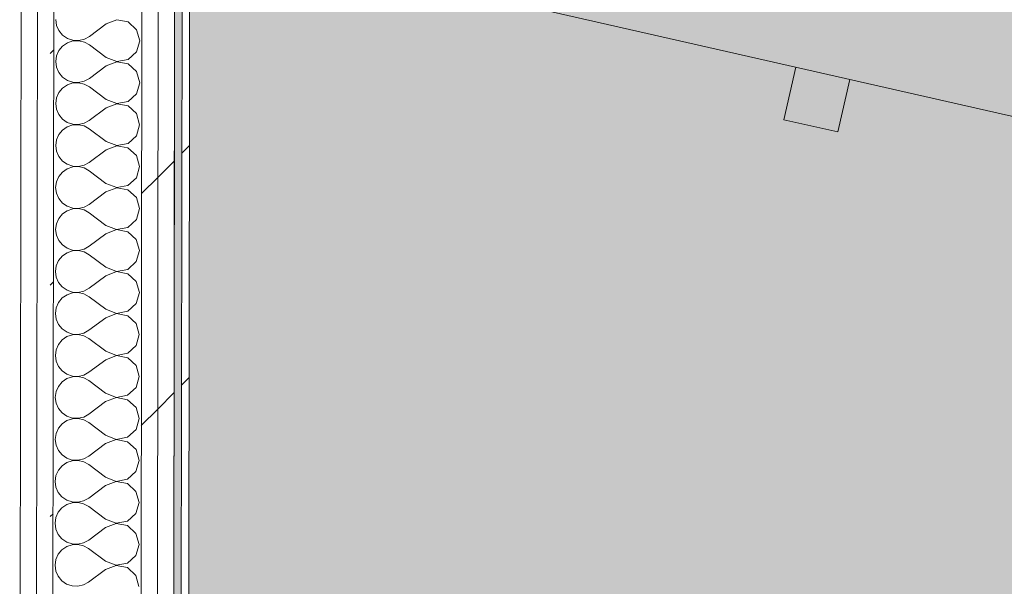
# Model space of a CAD drawing. Header units: millimetres. Extents: x -30280 to 19093, y -19247 to 4746.
# Tile 126 of 166: x -13077 to -12295, y -15131 to -14681. Entities that reach past the tile are written whole.
import ezdxf
from ezdxf.enums import TextEntityAlignment as Align

# ---------------------------------------------------------------- set-up
doc = ezdxf.new("R2010")
doc.units = ezdxf.units.MM
doc.header["$MEASUREMENT"] = 0
doc.linetypes.add('Wipeout_Contour', pattern=[1000, 0, -1000])
doc.layers.add('Nuevo_05_AUX_Treball', color=7, linetype='Continuous')
doc.layers.add('Nuevo_08_E_Envans secs', color=7, linetype='Continuous')
for name, color, linetype, lineweight, true_color in [('Nuevo_05_AUX_Treball_Pluma_Nº__3', 7, 'Continuous', 5, 0xa4a4a4), ('Nuevo_08_E_Envans secs_Pluma_Nº__102', 7, 'Continuous', 5, 0xcccccc), ('Nuevo_08_E_Envans secs_Pluma_Nº__171', 171, 'Continuous', 13, 0xaaaaff), ('Nuevo_08_E_Envans secs_Pluma_Nº__177', 7, 'Continuous', 15, 0xf7e046)]:
    doc.layers.add(name, color=color, linetype=linetype, lineweight=lineweight, true_color=true_color)
for name, color, linetype, lineweight in [('Nuevo_08_E_Envans secs_Pluma_Nº__1', 7, 'Continuous', 5), ('Nuevo_09_EI_Mobiliari general_Pluma_Nº__1', 7, 'Continuous', 5), ('Nuevo_Sellos de Zona Archicad_Pluma_Nº__1', 7, 'Continuous', 5)]:
    doc.layers.add(name, color=color, linetype=linetype, lineweight=lineweight)
doc.styles.add('Estilo_Generado_1', font='txt')
pattern_1 = [(45, (0, 0), (-183.8478, 183.8478), [195, -65]), (45, (7e-14, 183.85), (-183.8478, 183.8478), [195, -65])]

# ---------------------------------------------------------------- blocks, each defined once
blk = doc.blocks.new('Planta 1_Consulta_10_1', base_point=(-12911.42, -13510.12))
at = {"layer": 'Nuevo_05_AUX_Treball', "linetype": 'Continuous', "lineweight": 0, "true_color": 0xf0ffcc}
blk.add_hatch(color=254, dxfattribs=at).paths.add_polyline_path([(-12951.13, -12547.56), (-12955.2, -15302.91), (-10788.29, -15308.28), (-10784.21, -12547.56), (-10783.98, -12547.56), (-10783.98, -12338.98), (-12144.42, -12338.98), (-12145.24, -12550.7)])
at = {"layer": 'Nuevo_05_AUX_Treball_Pluma_Nº__3', "color": 253, "linetype": 'Continuous', "lineweight": 5, "true_color": 0xa4a4a4, "flags": 128}
blk.add_lwpolyline([(-12951.13, -12547.56), (-12955.2, -15302.91), (-10788.29, -15308.28), (-10784.21, -12547.56), (-10783.98, -12547.56), (-10783.98, -12338.98), (-12144.42, -12338.98), (-12145.24, -12550.7)], close=True, dxfattribs=at)
at = {"layer": 'Nuevo_Sellos de Zona Archicad_Pluma_Nº__1', "color": 7, "lineweight": 5, "style": 'Estilo_Generado_1'}
for tag, p in [('ROOM_NAME', (-12911.42, -13568.27)), ('ROOM_NUMBER', (-12911.42, -13792.67)), ('ROOM_AREA', (-12911.42, -14020.04))]:
    blk.add_attdef(tag, text='', height=120, dxfattribs=at).set_placement(p, align=Align.TOP_LEFT)
blk = doc.blocks.new('Silla Oficina 04 27_2')
at = {"layer": 'Nuevo_09_EI_Mobiliari general_Pluma_Nº__1', "color": 7, "linetype": 'Continuous', "lineweight": 5}
for p, q in [((335.46, 589.53), (335.46, 546.85)), ((335.46, 589.53), (379.49, 589.53)), ((379.49, 589.53), (379.49, 546.85)), ((597.62, 546.85), (117.33, 546.85))]:
    blk.add_line(p, q, dxfattribs=at)
blk = doc.blocks.new('*X255')
at = {"layer": 'Nuevo_08_E_Envans secs_Pluma_Nº__102', "color": 254, "linetype": 'Continuous', "lineweight": 5, "true_color": 0xcccccc}
for p, q in [((-13048.52, -14680.73), (-13047.89, -14685.28)), ((-13000.02, -14680.87), (-13008.53, -14684.12)), ((-12991.07, -14682.57), (-13000.02, -14680.87)), ((-13047.89, -14685.28), (-13046.04, -14689.49)), ((-13046.04, -14689.49), (-13043.12, -14693.04)), ((-13008.53, -14684.12), (-13021.87, -14694.1)), ((-12984.35, -14688.73), (-12991.07, -14682.57)), ((-12981.88, -14697.49), (-12984.35, -14688.73)), ((-13043.12, -14693.04), (-13039.33, -14695.65)), ((-13039.33, -14695.65), (-13034.97, -14697.13)), ((-13030.38, -14697.49), (-13034.98, -14697.71)), ((-13034.97, -14697.13), (-13030.38, -14697.36)), ((-13030.38, -14697.36), (-13025.9, -14696.32)), ((-13025.9, -14698.54), (-13030.38, -14697.49)), ((-13025.9, -14696.32), (-13021.87, -14694.1)), ((-12984.38, -14706.25), (-12981.88, -14697.49)), ((-13046.07, -14705.3), (-13047.93, -14709.51)), ((-13043.13, -14701.77), (-13046.07, -14705.3)), ((-13039.33, -14699.17), (-13043.13, -14701.77)), ((-13034.98, -14697.71), (-13039.33, -14699.17)), ((-13021.88, -14700.77), (-13025.9, -14698.54)), ((-13008.57, -14710.79), (-13021.88, -14700.77)), ((-13047.93, -14709.51), (-13048.57, -14714.06)), ((-13008.57, -14710.79), (-13000.07, -14714.07)), ((-13000.07, -14714.07), (-12991.11, -14712.39)), ((-12991.11, -14712.39), (-12984.38, -14706.25)), ((-13048.57, -14714.06), (-13047.94, -14718.62)), ((-13047.94, -14718.62), (-13046.09, -14722.83)), ((-13008.57, -14717.45), (-13021.92, -14727.44)), ((-13000.07, -14714.2), (-13008.57, -14717.45)), ((-12991.12, -14715.91), (-13000.07, -14714.2)), ((-12984.4, -14722.06), (-12991.12, -14715.91)), ((-13046.09, -14722.83), (-13043.16, -14726.37)), ((-13043.16, -14726.37), (-13039.38, -14728.98)), ((-13025.95, -14729.65), (-13021.92, -14727.44)), ((-12981.93, -14730.83), (-12984.4, -14722.06)), ((-13043.18, -14735.1), (-13046.12, -14738.64)), ((-13039.38, -14732.5), (-13043.18, -14735.1)), ((-13039.38, -14728.98), (-13035.02, -14730.46)), ((-13035.02, -14731.04), (-13039.38, -14732.5)), ((-13035.02, -14730.46), (-13030.43, -14730.69)), ((-13030.43, -14730.82), (-13035.02, -14731.04)), ((-13030.43, -14730.69), (-13025.95, -14729.65)), ((-13025.95, -14731.87), (-13030.43, -14730.82)), ((-13021.93, -14734.1), (-13025.95, -14731.87)), ((-13008.61, -14744.12), (-13021.93, -14734.1)), ((-12984.43, -14739.59), (-12981.93, -14730.83)), ((-13047.98, -14742.84), (-13048.62, -14747.4)), ((-13046.12, -14738.64), (-13047.98, -14742.84)), ((-13008.61, -14744.12), (-13000.12, -14747.4)), ((-12991.16, -14745.72), (-12984.43, -14739.59)), ((-13048.62, -14747.4), (-13047.99, -14751.95)), ((-13047.99, -14751.95), (-13046.14, -14756.16)), ((-13008.62, -14750.79), (-13021.97, -14760.77)), ((-13000.12, -14747.53), (-13008.62, -14750.79)), ((-13000.12, -14747.4), (-12991.16, -14745.72)), ((-12991.17, -14749.24), (-13000.12, -14747.53)), ((-12984.45, -14755.4), (-12991.17, -14749.24)), ((-13046.14, -14756.16), (-13043.21, -14759.71)), ((-13043.21, -14759.71), (-13039.43, -14762.32)), ((-12981.98, -14764.16), (-12984.45, -14755.4)), ((-13039.43, -14765.84), (-13043.23, -14768.43)), ((-13039.43, -14762.32), (-13035.07, -14763.79)), ((-13035.07, -14764.37), (-13039.43, -14765.84)), ((-13035.07, -14763.79), (-13030.48, -14764.02)), ((-13030.48, -14764.16), (-13035.07, -14764.37)), ((-13030.48, -14764.02), (-13026, -14762.99)), ((-13026, -14765.2), (-13030.48, -14764.16)), ((-13026, -14762.99), (-13021.97, -14760.77)), ((-13021.98, -14767.44), (-13026, -14765.2)), ((-13008.66, -14777.45), (-13021.98, -14767.44)), ((-12984.48, -14772.92), (-12981.98, -14764.16)), ((-13046.17, -14771.97), (-13048.03, -14776.18)), ((-13043.23, -14768.43), (-13046.17, -14771.97)), ((-12991.21, -14779.05), (-12984.48, -14772.92)), ((-13048.03, -14776.18), (-13048.67, -14780.73)), ((-13048.67, -14780.73), (-13048.04, -14785.28)), ((-13000.17, -14780.87), (-13008.67, -14784.12)), ((-13008.66, -14777.45), (-13000.17, -14780.73)), ((-13000.17, -14780.73), (-12991.21, -14779.05)), ((-12991.22, -14782.57), (-13000.17, -14780.87)), ((-12984.5, -14788.73), (-12991.22, -14782.57)), ((-13048.04, -14785.28), (-13046.19, -14789.49)), ((-13046.19, -14789.49), (-13043.26, -14793.04)), ((-13008.67, -14784.12), (-13022.02, -14794.1)), ((-12982.03, -14797.49), (-12984.5, -14788.73)), ((-13039.48, -14799.17), (-13043.28, -14801.77)), ((-13043.26, -14793.04), (-13039.48, -14795.65)), ((-13039.48, -14795.65), (-13035.12, -14797.13)), ((-13035.12, -14797.71), (-13039.48, -14799.17)), ((-13035.12, -14797.13), (-13030.53, -14797.36)), ((-13030.53, -14797.49), (-13035.12, -14797.71)), ((-13030.53, -14797.36), (-13026.05, -14796.32)), ((-13026.05, -14798.54), (-13030.53, -14797.49)), ((-13026.05, -14796.32), (-13022.02, -14794.1)), ((-13022.03, -14800.77), (-13026.05, -14798.54)), ((-12984.53, -14806.25), (-12982.03, -14797.49)), ((-13046.22, -14805.3), (-13048.08, -14809.51)), ((-13043.28, -14801.77), (-13046.22, -14805.3)), ((-13008.71, -14810.79), (-13022.03, -14800.77)), ((-12991.26, -14812.39), (-12984.53, -14806.25)), ((-13048.08, -14809.51), (-13048.72, -14814.06)), ((-13048.72, -14814.06), (-13048.09, -14818.62)), ((-13000.21, -14814.2), (-13008.72, -14817.45)), ((-13008.71, -14810.79), (-13000.21, -14814.07)), ((-13000.21, -14814.07), (-12991.26, -14812.39)), ((-12991.27, -14815.91), (-13000.21, -14814.2)), ((-13048.09, -14818.62), (-13046.24, -14822.83)), ((-13008.72, -14817.45), (-13022.07, -14827.44)), ((-12984.55, -14822.06), (-12991.27, -14815.91)), ((-12982.08, -14830.83), (-12984.55, -14822.06)), ((-13046.24, -14822.83), (-13043.31, -14826.37)), ((-13043.31, -14826.37), (-13039.53, -14828.98)), ((-13039.53, -14828.98), (-13035.17, -14830.46)), ((-13035.17, -14830.46), (-13030.58, -14830.69)), ((-13030.58, -14830.69), (-13026.1, -14829.65)), ((-13026.1, -14829.65), (-13022.07, -14827.44)), ((-13043.33, -14835.1), (-13046.26, -14838.64)), ((-13039.53, -14832.5), (-13043.33, -14835.1)), ((-13035.17, -14831.04), (-13039.53, -14832.5)), ((-13030.58, -14830.82), (-13035.17, -14831.04)), ((-13026.1, -14831.87), (-13030.58, -14830.82)), ((-13022.08, -14834.1), (-13026.1, -14831.87)), ((-13008.76, -14844.12), (-13022.08, -14834.1)), ((-12984.58, -14839.59), (-12982.08, -14830.83)), ((-13048.13, -14842.84), (-13048.77, -14847.4)), ((-13046.26, -14838.64), (-13048.13, -14842.84)), ((-13008.76, -14844.12), (-13000.26, -14847.4)), ((-13000.26, -14847.4), (-12991.31, -14845.72)), ((-12991.31, -14845.72), (-12984.58, -14839.59)), ((-13048.77, -14847.4), (-13048.14, -14851.95)), ((-13048.14, -14851.95), (-13046.29, -14856.16)), ((-13008.77, -14850.79), (-13022.12, -14860.77)), ((-13000.26, -14847.53), (-13008.77, -14850.79)), ((-12991.32, -14849.24), (-13000.26, -14847.53)), ((-12984.6, -14855.39), (-12991.32, -14849.24)), ((-13046.29, -14856.16), (-13043.36, -14859.71)), ((-13043.36, -14859.71), (-13039.58, -14862.32)), ((-13026.15, -14862.99), (-13022.12, -14860.77)), ((-12982.13, -14864.16), (-12984.6, -14855.39)), ((-13043.37, -14868.43), (-13046.31, -14871.97)), ((-13039.58, -14865.84), (-13043.37, -14868.43)), ((-13039.58, -14862.32), (-13035.22, -14863.79)), ((-13035.22, -14864.37), (-13039.58, -14865.84)), ((-13035.22, -14863.79), (-13030.63, -14864.02)), ((-13030.63, -14864.16), (-13035.22, -14864.37)), ((-13030.63, -14864.02), (-13026.15, -14862.99)), ((-13026.15, -14865.2), (-13030.63, -14864.16)), ((-13022.13, -14867.43), (-13026.15, -14865.2)), ((-13008.81, -14877.45), (-13022.13, -14867.43)), ((-12984.63, -14872.92), (-12982.13, -14864.16)), ((-13048.18, -14876.18), (-13048.82, -14880.73)), ((-13046.31, -14871.97), (-13048.18, -14876.18)), ((-13008.81, -14877.45), (-13000.31, -14880.73)), ((-12991.36, -14879.05), (-12984.63, -14872.92)), ((-13048.82, -14880.73), (-13048.19, -14885.28)), ((-13048.19, -14885.28), (-13046.34, -14889.49)), ((-13008.82, -14884.12), (-13022.17, -14894.1)), ((-13000.31, -14880.87), (-13008.82, -14884.12)), ((-13000.31, -14880.73), (-12991.36, -14879.05)), ((-12991.37, -14882.57), (-13000.31, -14880.87)), ((-12984.65, -14888.73), (-12991.37, -14882.57)), ((-13046.34, -14889.49), (-13043.41, -14893.04)), ((-13043.41, -14893.04), (-13039.63, -14895.65)), ((-12982.17, -14897.49), (-12984.65, -14888.73)), ((-13039.63, -14899.17), (-13043.42, -14901.77)), ((-13039.63, -14895.65), (-13035.27, -14897.13)), ((-13035.27, -14897.71), (-13039.63, -14899.17)), ((-13035.27, -14897.13), (-13030.68, -14897.36)), ((-13030.68, -14897.49), (-13035.27, -14897.71)), ((-13030.68, -14897.36), (-13026.2, -14896.32)), ((-13026.2, -14898.54), (-13030.68, -14897.49)), ((-13026.2, -14896.32), (-13022.17, -14894.1)), ((-13022.18, -14900.77), (-13026.2, -14898.54)), ((-13008.86, -14910.79), (-13022.18, -14900.77)), ((-12984.68, -14906.25), (-12982.17, -14897.49)), ((-13046.36, -14905.3), (-13048.22, -14909.51)), ((-13043.42, -14901.77), (-13046.36, -14905.3)), ((-12991.41, -14912.39), (-12984.68, -14906.25)), ((-13048.22, -14909.51), (-13048.87, -14914.06)), ((-13048.87, -14914.06), (-13048.24, -14918.62)), ((-13000.36, -14914.2), (-13008.87, -14917.45)), ((-13008.86, -14910.79), (-13000.36, -14914.07)), ((-13000.36, -14914.07), (-12991.41, -14912.39)), ((-12991.41, -14915.91), (-13000.36, -14914.2)), ((-12984.7, -14922.06), (-12991.41, -14915.91)), ((-13048.24, -14918.62), (-13046.39, -14922.83)), ((-13046.39, -14922.83), (-13043.46, -14926.37)), ((-13008.87, -14917.45), (-13022.22, -14927.43)), ((-12982.22, -14930.83), (-12984.7, -14922.06)), ((-13043.46, -14926.37), (-13039.67, -14928.98)), ((-13035.32, -14931.04), (-13039.68, -14932.5)), ((-13039.67, -14928.98), (-13035.32, -14930.46)), ((-13035.32, -14930.46), (-13030.73, -14930.69)), ((-13030.73, -14930.82), (-13035.32, -14931.04)), ((-13030.73, -14930.69), (-13026.25, -14929.65)), ((-13026.25, -14931.87), (-13030.73, -14930.82)), ((-13026.25, -14929.65), (-13022.22, -14927.43)), ((-13022.23, -14934.1), (-13026.25, -14931.87)), ((-12984.73, -14939.59), (-12982.22, -14930.83)), ((-13046.41, -14938.64), (-13048.27, -14942.84)), ((-13043.47, -14935.1), (-13046.41, -14938.64)), ((-13039.68, -14932.5), (-13043.47, -14935.1)), ((-13008.91, -14944.12), (-13022.23, -14934.1)), ((-12991.46, -14945.72), (-12984.73, -14939.59)), ((-13048.27, -14942.84), (-13048.91, -14947.4)), ((-13048.91, -14947.4), (-13048.29, -14951.95)), ((-13000.41, -14947.53), (-13008.92, -14950.79)), ((-13008.91, -14944.12), (-13000.41, -14947.4)), ((-13000.41, -14947.4), (-12991.46, -14945.72)), ((-12991.46, -14949.24), (-13000.41, -14947.53)), ((-13048.29, -14951.95), (-13046.44, -14956.16)), ((-13008.92, -14950.79), (-13022.27, -14960.77)), ((-12984.75, -14955.39), (-12991.46, -14949.24)), ((-12982.27, -14964.16), (-12984.75, -14955.39)), ((-13046.44, -14956.16), (-13043.51, -14959.71)), ((-13043.51, -14959.71), (-13039.72, -14962.32)), ((-13039.72, -14962.32), (-13035.37, -14963.79)), ((-13030.78, -14964.02), (-13026.3, -14962.99)), ((-13026.3, -14962.99), (-13022.27, -14960.77)), ((-13043.52, -14968.43), (-13046.46, -14971.97)), ((-13039.73, -14965.84), (-13043.52, -14968.43)), ((-13035.37, -14964.37), (-13039.73, -14965.84)), ((-13035.37, -14963.79), (-13030.78, -14964.02)), ((-13030.78, -14964.16), (-13035.37, -14964.37)), ((-13026.3, -14965.2), (-13030.78, -14964.16)), ((-13022.28, -14967.43), (-13026.3, -14965.2)), ((-13008.96, -14977.45), (-13022.28, -14967.43)), ((-12984.77, -14972.92), (-12982.27, -14964.16)), ((-13048.32, -14976.18), (-13048.96, -14980.73)), ((-13046.46, -14971.97), (-13048.32, -14976.18)), ((-13008.96, -14977.45), (-13000.46, -14980.73)), ((-13000.46, -14980.73), (-12991.51, -14979.05)), ((-12991.51, -14979.05), (-12984.77, -14972.92)), ((-13048.96, -14980.73), (-13048.34, -14985.28)), ((-13048.34, -14985.28), (-13046.49, -14989.49)), ((-13008.97, -14984.12), (-13022.32, -14994.1)), ((-13000.46, -14980.87), (-13008.97, -14984.12)), ((-12991.51, -14982.57), (-13000.46, -14980.87)), ((-12984.8, -14988.73), (-12991.51, -14982.57)), ((-13046.49, -14989.49), (-13043.56, -14993.04)), ((-13043.56, -14993.04), (-13039.77, -14995.65)), ((-13026.34, -14996.32), (-13022.32, -14994.1)), ((-12982.32, -14997.49), (-12984.8, -14988.73)), ((-13043.57, -15001.77), (-13046.51, -15005.3)), ((-13039.78, -14999.17), (-13043.57, -15001.77)), ((-13035.42, -14997.71), (-13039.78, -14999.17)), ((-13039.77, -14995.65), (-13035.42, -14997.13)), ((-13035.42, -14997.13), (-13030.83, -14997.35)), ((-13030.83, -14997.49), (-13035.42, -14997.71)), ((-13030.83, -14997.35), (-13026.34, -14996.32)), ((-13026.35, -14998.54), (-13030.83, -14997.49)), ((-13022.33, -15000.77), (-13026.35, -14998.54)), ((-13009.01, -15010.79), (-13022.33, -15000.77)), ((-12984.82, -15006.25), (-12982.32, -14997.49)), ((-13048.37, -15009.51), (-13049.01, -15014.06)), ((-13046.51, -15005.3), (-13048.37, -15009.51)), ((-12991.56, -15012.39), (-12984.82, -15006.25)), ((-13049.01, -15014.06), (-13048.39, -15018.62)), ((-13009.02, -15017.45), (-13022.37, -15027.43)), ((-13000.51, -15014.2), (-13009.02, -15017.45)), ((-13009.01, -15010.79), (-13000.51, -15014.07)), ((-13000.51, -15014.07), (-12991.56, -15012.39)), ((-12991.56, -15015.91), (-13000.51, -15014.2)), ((-12984.85, -15022.06), (-12991.56, -15015.91)), ((-13048.39, -15018.62), (-13046.54, -15022.83)), ((-13046.54, -15022.83), (-13043.61, -15026.37)), ((-12982.37, -15030.83), (-12984.85, -15022.06)), ((-13039.83, -15032.5), (-13043.62, -15035.1)), ((-13043.61, -15026.37), (-13039.82, -15028.98)), ((-13035.47, -15031.04), (-13039.83, -15032.5)), ((-13039.82, -15028.98), (-13035.47, -15030.46)), ((-13035.47, -15030.46), (-13030.87, -15030.69)), ((-13030.87, -15030.82), (-13035.47, -15031.04)), ((-13030.87, -15030.69), (-13026.39, -15029.65)), ((-13026.4, -15031.87), (-13030.87, -15030.82)), ((-13022.38, -15034.1), (-13026.4, -15031.87)), ((-13026.39, -15029.65), (-13022.37, -15027.43)), ((-12984.87, -15039.59), (-12982.37, -15030.83)), ((-13046.56, -15038.64), (-13048.42, -15042.84)), ((-13043.62, -15035.1), (-13046.56, -15038.64)), ((-13009.06, -15044.12), (-13022.38, -15034.1)), ((-12991.61, -15045.72), (-12984.87, -15039.59)), ((-13048.42, -15042.84), (-13049.06, -15047.4)), ((-13049.06, -15047.4), (-13048.44, -15051.95)), ((-13000.56, -15047.53), (-13009.07, -15050.79)), ((-13009.06, -15044.12), (-13000.56, -15047.4)), ((-13000.56, -15047.4), (-12991.61, -15045.72)), ((-12991.61, -15049.24), (-13000.56, -15047.53)), ((-12984.9, -15055.39), (-12991.61, -15049.24)), ((-13048.44, -15051.95), (-13046.59, -15056.16)), ((-13046.59, -15056.16), (-13043.66, -15059.71)), ((-13009.07, -15050.79), (-13022.42, -15060.77)), ((-12982.42, -15064.16), (-12984.9, -15055.39)), ((-13043.66, -15059.71), (-13039.87, -15062.32)), ((-13035.52, -15064.37), (-13039.88, -15065.84)), ((-13039.87, -15062.32), (-13035.52, -15063.79)), ((-13035.52, -15063.79), (-13030.92, -15064.02)), ((-13030.92, -15064.16), (-13035.52, -15064.37)), ((-13030.92, -15064.02), (-13026.44, -15062.99)), ((-13026.45, -15065.2), (-13030.92, -15064.16)), ((-13022.43, -15067.43), (-13026.45, -15065.2)), ((-13026.44, -15062.99), (-13022.42, -15060.77)), ((-12984.92, -15072.92), (-12982.42, -15064.16)), ((-13046.61, -15071.97), (-13048.47, -15076.18)), ((-13043.67, -15068.43), (-13046.61, -15071.97)), ((-13039.88, -15065.84), (-13043.67, -15068.43)), ((-13009.11, -15077.45), (-13022.43, -15067.43)), ((-12991.66, -15079.05), (-12984.92, -15072.92)), ((-13048.47, -15076.18), (-13049.11, -15080.73)), ((-13049.11, -15080.73), (-13048.48, -15085.28)), ((-13009.11, -15077.45), (-13000.61, -15080.73)), ((-13000.61, -15080.73), (-12991.66, -15079.05)), ((-13048.48, -15085.28), (-13046.64, -15089.49)), ((-13009.12, -15084.12), (-13022.46, -15094.1)), ((-13000.61, -15080.87), (-13009.12, -15084.12)), ((-12991.66, -15082.57), (-13000.61, -15080.87)), ((-12984.95, -15088.73), (-12991.66, -15082.57)), ((-13046.64, -15089.49), (-13043.71, -15093.04)), ((-13043.71, -15093.04), (-13039.92, -15095.65)), ((-13039.92, -15095.65), (-13035.57, -15097.13)), ((-13030.97, -15097.35), (-13026.49, -15096.32)), ((-13026.49, -15096.32), (-13022.46, -15094.1)), ((-12982.47, -15097.49), (-12984.95, -15088.73)), ((-13043.72, -15101.77), (-13046.66, -15105.3)), ((-13039.93, -15099.17), (-13043.72, -15101.77)), ((-13035.57, -15097.71), (-13039.93, -15099.17)), ((-13035.57, -15097.13), (-13030.97, -15097.35)), ((-13030.97, -15097.49), (-13035.57, -15097.71)), ((-13026.5, -15098.54), (-13030.97, -15097.49)), ((-13022.47, -15100.77), (-13026.5, -15098.54)), ((-13009.16, -15110.79), (-13022.47, -15100.77)), ((-12984.97, -15106.25), (-12982.47, -15097.49)), ((-13048.52, -15109.51), (-13049.16, -15114.06)), ((-13046.66, -15105.3), (-13048.52, -15109.51)), ((-13009.16, -15110.79), (-13000.66, -15114.07)), ((-12991.71, -15112.39), (-12984.97, -15106.25)), ((-13049.16, -15114.06), (-13048.53, -15118.62)), ((-13048.53, -15118.62), (-13046.68, -15122.83)), ((-13009.17, -15117.45), (-13022.51, -15127.43)), ((-13000.66, -15114.2), (-13009.17, -15117.45)), ((-13000.66, -15114.07), (-12991.71, -15112.39)), ((-12991.71, -15115.91), (-13000.66, -15114.2)), ((-12985, -15122.06), (-12991.71, -15115.91)), ((-13046.68, -15122.83), (-13043.76, -15126.37)), ((-13043.76, -15126.37), (-13039.97, -15128.98)), ((-13026.54, -15129.65), (-13022.51, -15127.43)), ((-12982.52, -15130.83), (-12985, -15122.06)), ((-13039.97, -15128.98), (-13035.62, -15130.46)), ((-13035.62, -15130.46), (-13031.02, -15130.69)), ((-13031.02, -15130.69), (-13026.54, -15129.65))]:
    blk.add_line(p, q, dxfattribs=at)
blk = doc.blocks.new('Muro_77_1', base_point=(-13089.1, -15296.87))
at = {"color": 254, "linetype": 'Wipeout_Contour', "lineweight": 0, "ltscale": 76148.991983}
blk.add_wipeout([(-12945.05, -12559.56), (-12949.1, -15297.22), (-12943.1, -15297.24), (-12939.05, -12559.56)], dxfattribs=at).dxf.layer = 'Nuevo_08_E_Envans secs'
at = {"layer": 'Nuevo_08_E_Envans secs_Pluma_Nº__171', "linetype": 'Continuous', "lineweight": 13, "true_color": 0xaaaaff}
h = blk.add_hatch(dxfattribs=at)
h.set_pattern_fill('Panellat_HPL_0001', color=161, style=0, pattern_type=2)
h.set_pattern_definition(pattern_1)
h.paths.add_polyline_path([(-12945.05, -12559.56), (-12949.1, -15297.22), (-12943.1, -15297.24), (-12939.05, -12559.56)])
at = {"layer": 'Nuevo_08_E_Envans secs_Pluma_Nº__1', "color": 7, "linetype": 'Continuous', "lineweight": 5, "flags": 128}
blk.add_lwpolyline([(-12943.1, -15297.24), (-12939.05, -12559.56)], dxfattribs=at)
at = {"color": 254, "linetype": 'Wipeout_Contour', "lineweight": 0, "ltscale": 76200.427536}
blk.add_wipeout([(-12964.03, -12547.56), (-12968.13, -15320.12), (-12955.11, -15308.22), (-12951.03, -12547.56)], dxfattribs=at).dxf.layer = 'Nuevo_08_E_Envans secs'
at = {"layer": 'Nuevo_08_E_Envans secs_Pluma_Nº__177', "linetype": 'Continuous', "lineweight": 15, "true_color": 0xf7e046}
h = blk.add_hatch(dxfattribs=at)
h.set_pattern_fill('Panellat_HPL_0001', color=53, style=0, pattern_type=2)
h.set_pattern_definition(pattern_1)
h.paths.add_polyline_path([(-12964.03, -12547.56), (-12968.13, -15320.12), (-12955.11, -15308.22), (-12951.03, -12547.56)])
at = {"layer": 'Nuevo_08_E_Envans secs_Pluma_Nº__1', "color": 7, "linetype": 'Continuous', "lineweight": 5}
for p, q in [((-12955.11, -15308.22), (-12951.03, -12547.56)), ((-12949.1, -15297.22), (-12945.04, -12553.56))]:
    blk.add_line(p, q, dxfattribs=at)
at = {"color": 254, "linetype": 'Wipeout_Contour', "lineweight": 0, "ltscale": 96305.94969}
blk.add_wipeout([(-12977.02, -12534.56), (-12981.14, -15323.14), (-12971.47, -15323.16), (-12968.13, -15320.12), (-12964.02, -12534.56)], dxfattribs=at).dxf.layer = 'Nuevo_08_E_Envans secs'
at = {"layer": 'Nuevo_08_E_Envans secs_Pluma_Nº__177', "linetype": 'Continuous', "lineweight": 15, "true_color": 0xf7e046}
h = blk.add_hatch(dxfattribs=at)
h.set_pattern_fill('Panellat_HPL_0001', color=53, style=0, pattern_type=2)
h.set_pattern_definition(pattern_1)
h.paths.add_polyline_path([(-12977.02, -12534.56), (-12981.14, -15323.14), (-12971.47, -15323.16), (-12968.13, -15320.12), (-12964.02, -12534.56)])
at = {"layer": 'Nuevo_08_E_Envans secs_Pluma_Nº__1', "color": 7, "linetype": 'Continuous', "lineweight": 5}
for p, q in [((-12981.14, -15323.14), (-12977.02, -12534.56)), ((-12968.13, -15320.12), (-12964.02, -12534.56))]:
    blk.add_line(p, q, dxfattribs=at)
at = {"layer": 'Nuevo_08_E_Envans secs', "color": 7, "lineweight": 20}
blk.add_blockref('*X255', (0, 0), dxfattribs=at)
at = {"color": 254, "linetype": 'Wipeout_Contour', "lineweight": 0, "ltscale": 112426.617616}
blk.add_wipeout([(-13064.24, -15392.94), (-13051.24, -15392.97), (-13046.96, -12494.56), (-13048.37, -12494.56), (-13048.37, -12338.98), (-13059.73, -12338.98)], dxfattribs=at).dxf.layer = 'Nuevo_08_E_Envans secs'
at = {"layer": 'Nuevo_08_E_Envans secs_Pluma_Nº__177', "linetype": 'Continuous', "lineweight": 15, "true_color": 0xf7e046}
h = blk.add_hatch(dxfattribs=at)
h.set_pattern_fill('Panellat_HPL_0001', color=53, style=0, pattern_type=2)
h.set_pattern_definition(pattern_1)
h.paths.add_polyline_path([(-13064.24, -15392.94), (-13051.24, -15392.97), (-13046.96, -12494.56), (-13048.37, -12494.56), (-13048.37, -12338.98), (-13059.73, -12338.98)])
at = {"layer": 'Nuevo_08_E_Envans secs_Pluma_Nº__1', "color": 7, "linetype": 'Continuous', "lineweight": 5}
blk.add_line((-13051.14, -15322.97), (-13046.96, -12494.56), dxfattribs=at)
at = {"color": 254, "linetype": 'Wipeout_Contour', "lineweight": 0, "ltscale": 76350.322523}
blk.add_wipeout([(-13064.26, -15405.94), (-13059.73, -12338.98), (-13072.73, -12338.98), (-13077.26, -15405.9)], dxfattribs=at).dxf.layer = 'Nuevo_08_E_Envans secs'
at = {"layer": 'Nuevo_08_E_Envans secs_Pluma_Nº__177', "linetype": 'Continuous', "lineweight": 15, "true_color": 0xf7e046}
h = blk.add_hatch(dxfattribs=at)
h.set_pattern_fill('Panellat_HPL_0001', color=53, style=0, pattern_type=2)
h.set_pattern_definition(pattern_1)
h.paths.add_polyline_path([(-13064.26, -15405.94), (-13059.73, -12338.98), (-13072.73, -12338.98), (-13077.26, -15405.9)])
at = {"layer": 'Nuevo_08_E_Envans secs_Pluma_Nº__1', "color": 7, "linetype": 'Continuous', "lineweight": 5}
for p, q in [((-13077.26, -15405.9), (-13072.73, -12338.98)), ((-13064.26, -15405.94), (-13059.73, -12338.98))]:
    blk.add_line(p, q, dxfattribs=at)

msp = doc.modelspace()

# ---------------------------------------------------------------- linework, layer by layer
at = {"layer": 'Nuevo_05_AUX_Treball', "color": 254, "linetype": 'Continuous', "lineweight": 0, "true_color": 0xf0ffcc, "flags": 128}
msp.add_lwpolyline([(-12951.13, -12547.56), (-12955.2, -15302.91), (-10788.29, -15308.28), (-10784.21, -12547.56), (-10783.98, -12547.56), (-10783.98, -12338.98), (-12144.42, -12338.98), (-12145.24, -12550.7)], close=True, dxfattribs=at)

# ---------------------------------------------------------------- block references
at = {"layer": 'Nuevo_05_AUX_Treball', "color": 7, "linetype": 'Continuous', "lineweight": 5}
msp.add_blockref('Planta 1_Consulta_10_1', (-12911.42, -13510.12), dxfattribs=at)
at = {"layer": 'Nuevo_09_EI_Mobiliari general_Pluma_Nº__1', "color": 7, "linetype": 'Continuous', "lineweight": 5, "xscale": -1, "zscale": 1000, "rotation": 167.2351377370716}
msp.add_blockref('Silla Oficina 04 27_2', (-12667.03, -14111.15), dxfattribs=at)

# ---------------------------------------------------------------- next in the draw order: block references
at = {"layer": 'Nuevo_08_E_Envans secs', "color": 7, "lineweight": 20}
msp.add_blockref('Muro_77_1', (-13089.1, -15296.87), dxfattribs=at)

doc.saveas('drawing.dxf')
